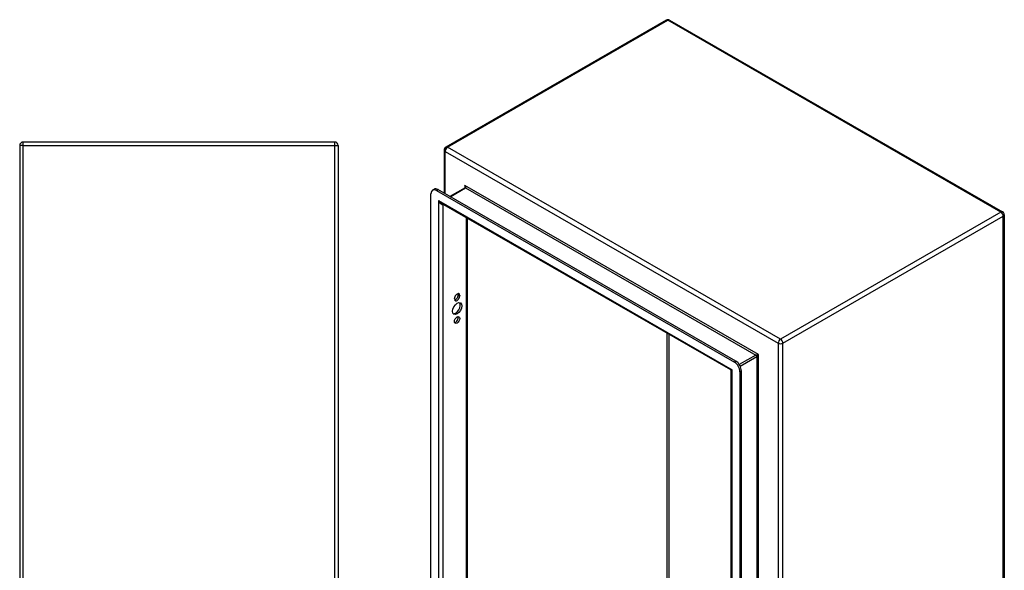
# Model space of a CAD drawing. Header units: inches. Extents: x 10.4 to 91.7, y 6.5 to 62.3.
# Tile 54 of 54: x 66.9 to 91.7, y 36.4 to 50.2. Entities that reach past the tile are written whole.
import ezdxf

# ---------------------------------------------------------------- set-up
doc = ezdxf.new("R2010")
doc.units = ezdxf.units.IN
doc.header["$MEASUREMENT"] = 0
doc.layers.add('Visible Edges(ANSI)', color=7, linetype='Continuous', lineweight=25)
doc.layers.add('Visible Tangent Edges(ANSI)', color=7, linetype='Continuous', lineweight=25)

msp = doc.modelspace()

# ---------------------------------------------------------------- linework, layer by layer
at = {"layer": 'Visible Edges(ANSI)'}
for p, q in [((83.192, 50.195), (77.654, 47.006)), ((83.276, 50.195), (91.643, 45.377)), ((66.95, 47.049), (66.95, 23.217)), ((74.866, 47.133), (67.034, 47.133)), ((74.95, 47.049), (74.95, 23.217)), ((77.612, 46.933), (77.612, 45.848)), ((77.281, 27.372), (77.281, 45.835)), ((77.322, 45.925), (77.359, 45.947)), ((77.42, 45.915), (84.903, 41.606)), ((84.941, 41.628), (77.458, 45.937)), ((78.137, 45.982), (77.758, 45.764)), ((84.811, 41.41), (77.547, 45.593)), ((91.685, 45.304), (91.685, 25.82)), ((78.193, 45.221), (78.193, 27.755)), ((77.967, 43.289), (77.967, 43.3)), ((77.872, 43.192), (77.872, 43.202)), ((78.004, 43.278), (78.004, 43.268)), ((84.827, 23.173), (84.827, 41.383)), ((85.042, 41.365), (85.042, 22.903)), ((85.08, 22.924), (85.08, 41.387))]:
    msp.add_line(p, q, dxfattribs=at)
at = {"layer": 'Visible Edges(ANSI)', "flags": 128}
for points in [[(78.14, 45.995), (78.139, 45.989), (78.138, 45.985), (78.137, 45.983), (78.137, 45.982)], [(84.827, 41.383), (84.826, 41.39), (84.823, 41.398), (84.817, 41.405), (84.811, 41.41)]]:
    msp.add_lwpolyline(points, dxfattribs=at)
at = {"layer": 'Visible Edges(ANSI)'}
for centre, start, end in [((83.234, 50.122), 60.064, 119.936), ((67.034, 47.049), 90, 180), ((74.866, 47.049), 0, 90), ((77.696, 46.933), 119.936, 180), ((91.601, 45.304), 0, 60.064)]:
    msp.add_arc(centre, 0.084, start, end, dxfattribs=at)
for centre, major_axis, start_param, end_param in [((77.42, 45.754), (-0.098, 0.171), 5.499721, 7.070517), ((77.458, 45.776), (-0.098, 0.171), 5.499721, 6.283185), ((77.938, 43.24), (0.0467, 0.081), 5.495853, 8.637446), ((77.901, 43.251), (0.0467, 0.081), 3.553161, 5.495853), ((77.901, 43.262), (0.0467, 0.081), 5.495853, 5.871617), ((77.901, 42.97), (-0.082, -0.143), 0.228681, 2.912911), ((77.938, 43.23), (-0.0467, -0.081), 5.495853, 8.637446), ((77.901, 42.684), (0.0467, 0.081), 3.553161, 5.871617), ((84.903, 41.445), (0.098, -0.171), 0.787332, 2.358128), ((84.941, 41.467), (-0.098, 0.171), 3.928925, 5.499721)]:
    msp.add_ellipse(centre, major_axis=major_axis, ratio=0.578093, start_param=start_param, end_param=end_param, dxfattribs=at)
for centre, major_axis in [((77.938, 42.949), (-0.082, -0.143)), ((77.938, 42.663), (-0.0467, -0.081))]:
    msp.add_ellipse(centre, major_axis=major_axis, ratio=0.578093, dxfattribs=at)
at = {"layer": 'Visible Tangent Edges(ANSI)'}
for p, q in [((77.696, 47.002), (83.234, 50.191)), ((91.601, 45.373), (83.234, 50.191)), ((67.034, 47.049), (66.95, 47.049)), ((67.034, 47.049), (67.034, 47.133)), ((67.034, 23.217), (67.034, 47.049)), ((67.034, 47.049), (74.866, 47.049)), ((74.866, 47.049), (74.866, 47.133)), ((74.866, 47.049), (74.95, 47.049)), ((74.866, 23.217), (74.866, 47.049)), ((86.063, 42.184), (77.696, 47.002)), ((77.637, 46.899), (86.003, 42.081)), ((77.637, 45.834), (77.637, 46.899)), ((85.51, 41.794), (78.131, 46.044)), ((78.131, 46.044), (78.131, 45.978)), ((77.42, 45.915), (77.458, 45.937)), ((77.767, 45.759), (78.153, 45.98)), ((78.153, 45.98), (85.444, 41.782)), ((77.472, 45.664), (84.851, 41.415)), ((77.472, 45.664), (77.472, 27.322)), ((77.591, 27.416), (77.591, 45.568)), ((91.601, 45.373), (86.063, 42.184)), ((86.122, 42.081), (91.66, 45.27)), ((91.66, 25.786), (91.66, 45.27)), ((78.168, 45.235), (78.168, 27.749)), ((77.967, 43.3), (78.004, 43.278)), ((77.967, 43.289), (78.004, 43.268)), ((83.212, 30.651), (83.212, 42.33)), ((83.256, 42.305), (83.256, 30.651)), ((86.003, 42.081), (86.003, 22.597)), ((86.122, 22.597), (86.122, 42.081)), ((84.941, 41.628), (84.903, 41.606)), ((85.444, 41.782), (85.028, 41.542)), ((85.05, 41.504), (85.466, 41.744)), ((85.466, 41.744), (85.466, 23.503)), ((85.51, 23.452), (85.51, 41.794)), ((84.851, 23.073), (84.851, 41.415)), ((85.042, 41.365), (85.08, 41.387))]:
    msp.add_line(p, q, dxfattribs=at)
for centre, major_axis, ratio, start_param, end_param in [((83.234, 50.122), (-0.0419, 0.0728), 0.578093, 5.499721, 6.283185), ((83.234, 50.122), (0.0419, 0.0728), 0.578093, 0, 0.783464), ((77.696, 46.933), (0.0419, 0.0728), 0.578093, 0.783464, 2.354261), ((77.696, 46.933), (-0.0419, 0.0728), 0.578093, 5.499721, 6.283185), ((77.696, 46.933), (-0.084, 0), 0.575862, 0, 0.785398), ((78.109, 46.031), (0.0455, -0.0494), 0.368738, 6.200036, 7.770832), ((78.109, 46.031), (0.02, -0.0641), 0.368661, 0.86745, 1.652848), ((78.153, 45.955), (-0.0155, 0.0269), 0.578093, 5.499721, 6.283185), ((77.532, 45.699), (0.085, -0.113), 0.482005, 4.655, 5.442332), ((77.532, 45.699), (0.056, -0.13), 0.481973, 4.768324, 6.295176), ((91.601, 45.304), (0.0419, 0.0728), 0.578093, 0, 0.783464), ((91.601, 45.304), (0.0419, -0.0728), 0.578093, 0.787332, 2.358128), ((91.601, 45.304), (0.084, 0), 0.575862, 5.497787, 6.283185), ((86.063, 42.115), (-0.0419, -0.0728), 0.578093, 3.925057, 5.495853), ((86.063, 42.115), (0.084, 0), 0.575862, 3.926991, 5.497787), ((86.063, 42.115), (0.0419, -0.0728), 0.578093, 0.787332, 2.358128), ((85.488, 41.782), (-0.049, -0.006), 0.226189, 4.220846, 5.791642), ((85.444, 41.756), (-0.0155, 0.0269), 0.578093, 3.928925, 5.499721), ((85.488, 41.782), (0.0297, 0.0395), 0.228384, 3.631504, 5.2023), ((84.911, 41.449), (0.101, 0.038), 0.127937, 3.245273, 4.032605), ((84.911, 41.449), (-0.0835, -0.068), 0.131082, 5.39143, 6.176828)]:
    msp.add_ellipse(centre, major_axis=major_axis, ratio=ratio, start_param=start_param, end_param=end_param, dxfattribs=at)

doc.saveas('drawing.dxf')
